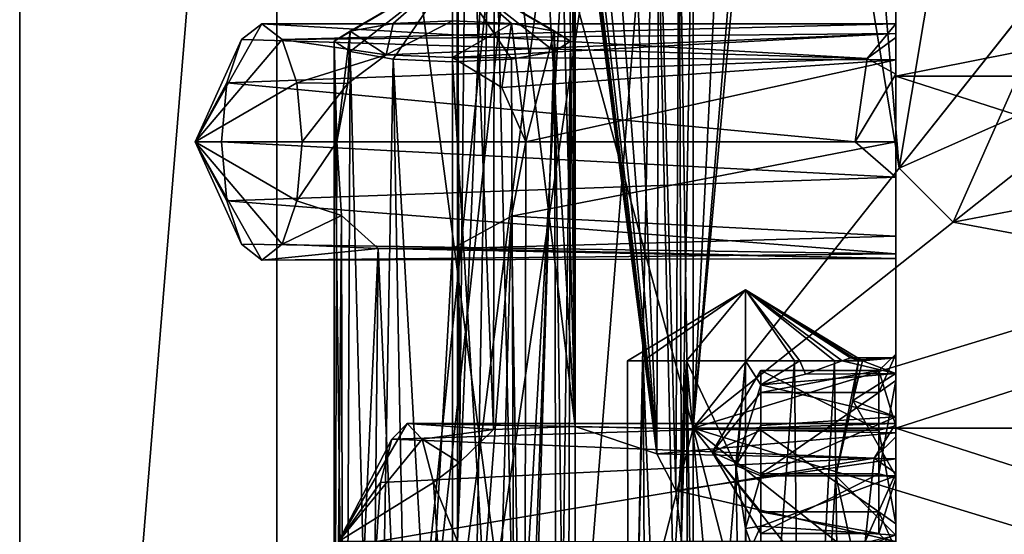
# Model space of a CAD drawing. Header units: millimetres. Extents: x -25 to 71, y -3 to 471.
# Tile 27 of 199: x -20 to 9, y 47 to 62. Entities that reach past the tile are written whole.
import ezdxf

# ---------------------------------------------------------------- set-up
doc = ezdxf.new("R2010")
doc.units = ezdxf.units.MM
doc.header["$LTSCALE"] = 65.185185
for name, color, linetype in [('1', 7, 'CONTINUOUS'), ('100', 7, 'CONTINUOUS'), ('101', 7, 'CONTINUOUS'), ('102', 7, 'CONTINUOUS'), ('103', 7, 'CONTINUOUS'), ('39', 7, 'CONTINUOUS'), ('40', 7, 'CONTINUOUS'), ('41', 7, 'CONTINUOUS'), ('42', 7, 'CONTINUOUS'), ('43', 7, 'CONTINUOUS'), ('44', 7, 'CONTINUOUS'), ('45', 7, 'CONTINUOUS'), ('46', 7, 'CONTINUOUS'), ('47', 7, 'CONTINUOUS'), ('48', 7, 'CONTINUOUS'), ('5', 7, 'CONTINUOUS'), ('55', 7, 'CONTINUOUS'), ('56', 7, 'CONTINUOUS'), ('57', 7, 'CONTINUOUS'), ('70', 7, 'CONTINUOUS'), ('71', 7, 'CONTINUOUS'), ('72', 7, 'CONTINUOUS'), ('73', 7, 'CONTINUOUS'), ('74', 7, 'CONTINUOUS'), ('75', 7, 'CONTINUOUS'), ('76', 7, 'CONTINUOUS'), ('77', 7, 'CONTINUOUS'), ('773', 7, 'CONTINUOUS'), ('79', 7, 'CONTINUOUS'), ('8', 7, 'CONTINUOUS'), ('80', 7, 'CONTINUOUS'), ('81', 7, 'CONTINUOUS'), ('83', 7, 'CONTINUOUS'), ('85', 7, 'CONTINUOUS'), ('98', 7, 'CONTINUOUS'), ('99', 7, 'CONTINUOUS')]:
    doc.layers.add(name, color=color, linetype=linetype)

msp = doc.modelspace()

# ---------------------------------------------------------------- linework, layer by layer
at = {"layer": '1', "color": 7, "linetype": 'CONTINUOUS', "true_color": 0x0833a0}
for points in [[(38.5, 66.881, 5.485), (38.5, 60.433, 14.36), (6, 66.881, 5.485), (38.5, 66.881, 5.485)], [(6, 66.881, 5.485), (38.5, 60.433, 14.36), (6, 60.433, 14.36), (6, 66.881, 5.485)], [(38.5, 60.433, -14.36), (38.5, 66.881, -5.485), (6, 60.433, -14.36), (38.5, 60.433, -14.36)], [(6, 60.433, -14.36), (38.5, 66.881, -5.485), (6, 66.881, -5.485), (6, 60.433, -14.36)], [(38.5, 50, 17.75), (6, 50, 17.75), (6, 60.433, 14.36), (38.5, 50, 17.75)], [(38.5, 60.433, 14.36), (38.5, 50, 17.75), (6, 60.433, 14.36), (38.5, 60.433, 14.36)], [(38.5, 50, -17.75), (38.5, 60.433, -14.36), (6, 50, -17.75), (38.5, 50, -17.75)], [(6, 50, -17.75), (38.5, 60.433, -14.36), (6, 60.433, -14.36), (6, 50, -17.75)]]:
    msp.add_3dface(points, dxfattribs=at)
at = {"layer": '100', "linetype": 'CONTINUOUS'}
for points in [[(40.5, 50, 21), (40.5, 62.344, 16.989), (0, 50, 21), (40.5, 50, 21)], [(0, 50, 21), (40.5, 62.344, 16.989), (7.7, 56.102, 20.094), (0, 50, 21)], [(7.7, 56.102, 20.094), (40.5, 62.344, 16.989), (14.343, 61.366, 17.658), (7.7, 56.102, 20.094)], [(14.343, 61.366, -17.658), (40.5, 50, -21), (7.703, 56.104, -20.093), (14.343, 61.366, -17.658)], [(40.5, 50, -21), (0, 50, -21), (7.703, 56.104, -20.093), (40.5, 50, -21)]]:
    msp.add_3dface(points, dxfattribs=at)
at = {"layer": '101', "linetype": 'CONTINUOUS'}
for points in [[(40.5, 50, -21), (40.5, 37.656, -16.989), (0, 50, -21), (40.5, 50, -21)], [(0, 50, -21), (40.5, 37.656, -16.989), (7.7, 43.898, -20.094), (0, 50, -21)], [(40.5, 50, 21), (0, 50, 21), (7.7, 43.898, 20.094), (40.5, 50, 21)], [(14.343, 38.634, 17.658), (40.5, 50, 21), (7.7, 43.898, 20.094), (14.343, 38.634, 17.658)]]:
    msp.add_3dface(points, dxfattribs=at)
at = {"layer": '102', "linetype": 'CONTINUOUS'}
for points in [[(6.103, 57.702, 20.094), (14.343, 61.366, 17.658), (11.362, 64.338, 17.661), (6.103, 57.702, 20.094)], [(11.363, 64.34, -17.66), (7.703, 56.104, -20.093), (6.105, 57.704, -20.093), (11.363, 64.34, -17.66)], [(14.343, 61.366, -17.658), (7.703, 56.104, -20.093), (11.363, 64.34, -17.66), (14.343, 61.366, -17.658)], [(7.7, 56.102, 20.094), (14.343, 61.366, 17.658), (6.103, 57.702, 20.094), (7.7, 56.102, 20.094)], [(7.703, 56.104, -20.093), (0, 50, -21), (6.105, 57.704, -20.093), (7.703, 56.104, -20.093)], [(0, 50, 21), (7.7, 56.102, 20.094), (6.103, 57.702, 20.094), (0, 50, 21)]]:
    msp.add_3dface(points, dxfattribs=at)
at = {"layer": '103', "linetype": 'CONTINUOUS'}
for points in [[(6.103, 42.299, -20.094), (0, 50, -21), (7.7, 43.898, -20.094), (6.103, 42.299, -20.094)], [(0, 50, 21), (6.103, 42.299, 20.094), (7.7, 43.898, 20.094), (0, 50, 21)]]:
    msp.add_3dface(points, dxfattribs=at)
at = {"layer": '39', "linetype": 'CONTINUOUS'}
for points in [[(-1.484, 52, 7.977), (1.547, 54.103, 9.727), (-1.953, 52, 9.727), (-1.484, 52, 7.977)], [(-1.953, 52, 9.727), (1.547, 54.103, 9.727), (-1.484, 52, 11.477), (-1.953, 52, 9.727)], [(-0.203, 52, 6.696), (1.547, 54.103, 9.727), (-1.484, 52, 7.977), (-0.203, 52, 6.696)], [(-1.484, 52, 11.477), (1.547, 54.103, 9.727), (-0.203, 52, 12.758), (-1.484, 52, 11.477)], [(1.547, 52, 6.227), (1.547, 54.103, 9.727), (-0.203, 52, 6.696), (1.547, 52, 6.227)], [(-0.203, 52, 12.758), (1.547, 54.103, 9.727), (1.547, 52, 13.227), (-0.203, 52, 12.758)]]:
    msp.add_3dface(points, dxfattribs=at)
at = {"layer": '40', "linetype": 'CONTINUOUS'}
for points in [[(-1.921, 32.116, 9.254), (-1.484, 52, 7.977), (-1.953, 52, 9.727), (-1.921, 32.116, 9.254)], [(-1.921, 32.116, 9.254), (-1.953, 52, 9.727), (-1.484, 52, 11.477), (-1.921, 32.116, 9.254)], [(-1.388, 32, 11.633), (-1.921, 32.116, 9.254), (-1.484, 52, 11.477), (-1.388, 32, 11.633)], [(-1.921, 32.116, 9.254), (-0.76, 32.436, 7.094), (-1.484, 52, 7.977), (-1.921, 32.116, 9.254)], [(-1.388, 32, 11.633), (-1.484, 52, 11.477), (-0.203, 52, 12.758), (-1.388, 32, 11.633)], [(-0.76, 32.436, 7.094), (-0.203, 52, 6.696), (-1.484, 52, 7.977), (-0.76, 32.436, 7.094)], [(-0.126, 32.057, 12.801), (-1.388, 32, 11.633), (-0.203, 52, 12.758), (-0.126, 32.057, 12.801)], [(-0.76, 32.436, 7.094), (1.547, 32.858, 6.227), (-0.203, 52, 6.696), (-0.76, 32.436, 7.094)], [(-0.203, 52, 6.696), (1.547, 32.858, 6.227), (1.26, 48.893, 6.238), (-0.203, 52, 6.696)], [(-0.126, 32.057, 12.801), (-0.203, 52, 12.758), (1.547, 52, 13.227), (-0.126, 32.057, 12.801)], [(1.547, 52, 6.227), (-0.203, 52, 6.696), (1.26, 48.893, 6.238), (1.547, 52, 6.227)], [(1.547, 32.222, 13.227), (-0.126, 32.057, 12.801), (1.547, 52, 13.227), (1.547, 32.222, 13.227)], [(2, 51.284, 6.256), (1.547, 52, 6.227), (1.26, 48.893, 6.238), (2, 51.284, 6.256)], [(3.161, 52, 6.621), (1.547, 52, 6.227), (2, 51.284, 6.256), (3.161, 52, 6.621)], [(3.329, 51.605, 6.714), (3.161, 52, 6.621), (2, 51.284, 6.256), (3.329, 51.605, 6.714)], [(4.411, 52, 7.715), (3.161, 52, 6.621), (3.329, 51.605, 6.714), (4.411, 52, 7.715)], [(1.26, 48.893, 6.238), (1.547, 32.858, 6.227), (1.547, 47.024, 6.227), (1.26, 48.893, 6.238)]]:
    msp.add_3dface(points, dxfattribs=at)
at = {"layer": '41', "linetype": 'CONTINUOUS'}
for points in [[(1.547, 54.103, 9.727), (1.547, 52, 6.227), (3.161, 52, 6.621), (1.547, 54.103, 9.727)], [(1.547, 52, 13.227), (1.547, 54.103, 9.727), (2.995, 52, 12.913), (1.547, 52, 13.227)], [(1.547, 54.103, 9.727), (3.161, 52, 6.621), (4.411, 52, 7.715), (1.547, 54.103, 9.727)], [(1.547, 54.103, 9.727), (4.411, 52, 7.715), (4.657, 52.086, 8.462), (1.547, 54.103, 9.727)], [(2.995, 52, 12.913), (1.547, 54.103, 9.727), (4.183, 52, 12.029), (2.995, 52, 12.913)], [(4.183, 52, 12.029), (1.547, 54.103, 9.727), (4.899, 52, 10.732), (4.183, 52, 12.029)], [(4.899, 52, 10.732), (1.547, 54.103, 9.727), (5.015, 52, 9.255), (4.899, 52, 10.732)], [(5.015, 52, 9.255), (1.547, 54.103, 9.727), (4.657, 52.086, 8.462), (5.015, 52, 9.255)]]:
    msp.add_3dface(points, dxfattribs=at)
at = {"layer": '42', "linetype": 'CONTINUOUS'}
for points in [[(3.183, 32.466, 12.821), (1.547, 32.222, 13.227), (2.995, 52, 12.913), (3.183, 32.466, 12.821)], [(1.547, 32.222, 13.227), (1.547, 52, 13.227), (2.995, 52, 12.913), (1.547, 32.222, 13.227)], [(3.183, 32.466, 12.821), (2.995, 52, 12.913), (4.183, 52, 12.029), (3.183, 32.466, 12.821)], [(3.183, 32.466, 12.821), (4.183, 52, 12.029), (4.221, 48.586, 11.985), (3.183, 32.466, 12.821)], [(4.183, 52, 12.029), (4.899, 52, 10.732), (4.221, 48.586, 11.985), (4.183, 52, 12.029)], [(4.221, 48.586, 11.985), (4.899, 52, 10.732), (4.732, 50.821, 11.179), (4.221, 48.586, 11.985)], [(4.899, 52, 10.732), (5.015, 52, 9.255), (4.732, 50.821, 11.179), (4.899, 52, 10.732)], [(4.444, 32.754, 11.691), (3.183, 32.466, 12.821), (4.221, 48.586, 11.985), (4.444, 32.754, 11.691)], [(4.72, 46.381, 11.203), (4.444, 32.754, 11.691), (4.221, 48.586, 11.985), (4.72, 46.381, 11.203)], [(1.547, 32.858, 6.227), (1.97, 32.926, 6.252), (1.547, 47.024, 6.227), (1.547, 32.858, 6.227)], [(1.547, 47.024, 6.227), (1.97, 32.926, 6.252), (1.737, 46.513, 6.232), (1.547, 47.024, 6.227)]]:
    msp.add_3dface(points, dxfattribs=at)
at = {"layer": '43', "linetype": 'CONTINUOUS'}
for points in [[(2, 49.94, -11.02), (0.557, 49.293, -13.435), (2, 51.708, -12.788), (2, 49.94, -11.02)], [(2, 51.708, -12.788), (0.557, 49.293, -13.435), (2, 51.061, -15.203), (2, 51.708, -12.788)], [(2, 47.525, -11.667), (0.557, 49.293, -13.435), (2, 49.94, -11.02), (2, 47.525, -11.667)]]:
    msp.add_3dface(points, dxfattribs=at)
at = {"layer": '44', "linetype": 'CONTINUOUS'}
for points in [[(2, 49.94, -11.02), (2, 51.708, -12.788), (5.5, 49.94, -11.02), (2, 49.94, -11.02)], [(2, 51.708, -12.788), (2, 51.061, -15.203), (5.5, 51.708, -12.788), (2, 51.708, -12.788)], [(5.5, 49.94, -11.02), (2, 51.708, -12.788), (5.5, 51.708, -12.788), (5.5, 49.94, -11.02)], [(5.5, 51.708, -12.788), (2, 51.061, -15.203), (5.5, 51.061, -15.203), (5.5, 51.708, -12.788)], [(2, 47.525, -11.667), (2, 49.94, -11.02), (5.5, 47.525, -11.667), (2, 47.525, -11.667)], [(5.5, 47.525, -11.667), (2, 49.94, -11.02), (5.5, 49.94, -11.02), (5.5, 47.525, -11.667)]]:
    msp.add_3dface(points, dxfattribs=at)
at = {"layer": '45', "linetype": 'CONTINUOUS'}
for points in [[(6, 51.414, -15.556), (6, 52.191, -12.659), (5.5, 51.061, -15.203), (6, 51.414, -15.556)], [(6, 52.191, -12.659), (6, 50.069, -10.537), (5.5, 51.708, -12.788), (6, 52.191, -12.659)], [(6, 52.191, -12.659), (5.5, 51.708, -12.788), (5.5, 51.061, -15.203), (6, 52.191, -12.659)], [(6, 50.069, -10.537), (5.5, 49.94, -11.02), (5.5, 51.708, -12.788), (6, 50.069, -10.537)], [(6, 50.069, -10.537), (6, 47.172, -11.314), (5.5, 49.94, -11.02), (6, 50.069, -10.537)], [(6, 47.172, -11.314), (5.5, 47.525, -11.667), (5.5, 49.94, -11.02), (6, 47.172, -11.314)]]:
    msp.add_3dface(points, dxfattribs=at)
at = {"layer": '46', "linetype": 'CONTINUOUS'}
for points in [[(2, 51.061, -15.203), (0.557, 49.293, -13.435), (2, 48.646, -15.85), (2, 51.061, -15.203)], [(0.557, 49.293, -13.435), (2, 47.525, -11.667), (2, 46.878, -14.082), (0.557, 49.293, -13.435)], [(2, 48.646, -15.85), (0.557, 49.293, -13.435), (2, 46.878, -14.082), (2, 48.646, -15.85)]]:
    msp.add_3dface(points, dxfattribs=at)
at = {"layer": '47', "linetype": 'CONTINUOUS'}
for points in [[(5.5, 51.061, -15.203), (2, 51.061, -15.203), (2, 48.646, -15.85), (5.5, 51.061, -15.203)], [(5.5, 51.061, -15.203), (2, 48.646, -15.85), (5.5, 48.646, -15.85), (5.5, 51.061, -15.203)], [(2, 48.646, -15.85), (2, 46.878, -14.082), (5.5, 48.646, -15.85), (2, 48.646, -15.85)], [(5.5, 48.646, -15.85), (2, 46.878, -14.082), (5.5, 46.878, -14.082), (5.5, 48.646, -15.85)], [(2, 47.525, -11.667), (5.5, 47.525, -11.667), (5.5, 46.878, -14.082), (2, 47.525, -11.667)], [(2, 46.878, -14.082), (2, 47.525, -11.667), (5.5, 46.878, -14.082), (2, 46.878, -14.082)]]:
    msp.add_3dface(points, dxfattribs=at)
at = {"layer": '48', "linetype": 'CONTINUOUS'}
for points in [[(6, 48.516, -16.333), (6, 51.414, -15.556), (5.5, 48.646, -15.85), (6, 48.516, -16.333)], [(6, 51.414, -15.556), (5.5, 51.061, -15.203), (5.5, 48.646, -15.85), (6, 51.414, -15.556)], [(6, 48.516, -16.333), (5.5, 48.646, -15.85), (5.5, 46.878, -14.082), (6, 48.516, -16.333)], [(6, 46.395, -14.211), (6, 48.516, -16.333), (5.5, 46.878, -14.082), (6, 46.395, -14.211)], [(6, 47.172, -11.314), (6, 46.395, -14.211), (5.5, 47.525, -11.667), (6, 47.172, -11.314)], [(5.5, 47.525, -11.667), (6, 46.395, -14.211), (5.5, 46.878, -14.082), (5.5, 47.525, -11.667)]]:
    msp.add_3dface(points, dxfattribs=at)
at = {"layer": '5', "color": 7, "linetype": 'CONTINUOUS', "true_color": 0x0833a0}
for points in [[(6, 50, 17.75), (38.5, 50, 17.75), (38.5, 39.567, 14.36), (6, 50, 17.75)], [(6, 39.567, 14.36), (6, 50, 17.75), (38.5, 39.567, 14.36), (6, 39.567, 14.36)], [(38.5, 50, -17.75), (6, 50, -17.75), (6, 39.567, -14.36), (38.5, 50, -17.75)], [(38.5, 50, -17.75), (6, 39.567, -14.36), (38.5, 39.567, -14.36), (38.5, 50, -17.75)]]:
    msp.add_3dface(points, dxfattribs=at)
at = {"layer": '55', "linetype": 'CONTINUOUS'}
for points in [[(2, 51.284, 6.256), (1.26, 48.893, 6.238), (2, 50.077, 5.319), (2, 51.284, 6.256)], [(2, 50.077, 5.319), (1.26, 48.893, 6.238), (2, 48.586, 4.985), (2, 50.077, 5.319)], [(1.26, 48.893, 6.238), (1.547, 47.024, 6.227), (2, 48.586, 4.985), (1.26, 48.893, 6.238)], [(2, 48.586, 4.985), (1.547, 47.024, 6.227), (2, 47.095, 5.319), (2, 48.586, 4.985)], [(1.547, 47.024, 6.227), (1.737, 46.513, 6.232), (2, 47.095, 5.319), (1.547, 47.024, 6.227)], [(1.737, 46.513, 6.232), (2, 45.888, 6.256), (2, 47.095, 5.319), (1.737, 46.513, 6.232)]]:
    msp.add_3dface(points, dxfattribs=at)
at = {"layer": '56', "linetype": 'CONTINUOUS'}
for points in [[(6, 46.836, 5.454), (6, 48.586, 4.985), (2, 47.095, 5.319), (6, 46.836, 5.454)], [(6, 48.586, 4.985), (2, 48.586, 4.985), (2, 47.095, 5.319), (6, 48.586, 4.985)], [(6, 48.586, 11.985), (6, 46.836, 11.516), (4.221, 48.586, 11.985), (6, 48.586, 11.985)], [(6, 46.836, 11.516), (4.72, 46.381, 11.203), (4.221, 48.586, 11.985), (6, 46.836, 11.516)], [(2, 45.888, 6.256), (6, 46.836, 5.454), (2, 47.095, 5.319), (2, 45.888, 6.256)]]:
    msp.add_3dface(points, dxfattribs=at)
at = {"layer": '57', "linetype": 'CONTINUOUS'}
for points in [[(6, 51.617, 6.735), (4.411, 52, 7.715), (3.329, 51.605, 6.714), (6, 51.617, 6.735)], [(6, 51.617, 6.735), (6, 52.086, 8.485), (4.411, 52, 7.715), (6, 51.617, 6.735)], [(4.411, 52, 7.715), (6, 52.086, 8.485), (4.657, 52.086, 8.462), (4.411, 52, 7.715)], [(6, 52.086, 8.485), (5.015, 52, 9.255), (4.657, 52.086, 8.462), (6, 52.086, 8.485)], [(5.015, 52, 9.255), (6, 51.617, 10.235), (4.732, 50.821, 11.179), (5.015, 52, 9.255)], [(6, 52.086, 8.485), (6, 51.617, 10.235), (5.015, 52, 9.255), (6, 52.086, 8.485)], [(6, 50.336, 5.454), (6, 51.617, 6.735), (2, 51.284, 6.256), (6, 50.336, 5.454)], [(6, 51.617, 6.735), (3.329, 51.605, 6.714), (2, 51.284, 6.256), (6, 51.617, 6.735)], [(6, 51.617, 10.235), (6, 50.336, 11.516), (4.732, 50.821, 11.179), (6, 51.617, 10.235)], [(6, 50.336, 5.454), (2, 51.284, 6.256), (2, 50.077, 5.319), (6, 50.336, 5.454)], [(6, 48.586, 11.985), (4.221, 48.586, 11.985), (4.732, 50.821, 11.179), (6, 48.586, 11.985)], [(6, 50.336, 11.516), (6, 48.586, 11.985), (4.732, 50.821, 11.179), (6, 50.336, 11.516)], [(6, 48.586, 4.985), (6, 50.336, 5.454), (2, 48.586, 4.985), (6, 48.586, 4.985)], [(6, 50.336, 5.454), (2, 50.077, 5.319), (2, 48.586, 4.985), (6, 50.336, 5.454)]]:
    msp.add_3dface(points, dxfattribs=at)
at = {"layer": '70', "linetype": 'CONTINUOUS'}
for points in [[(-11.597, 58.485, -11.544), (-14.77, 58.485, -8.974), (-11.757, 56.735, -11.103), (-11.597, 58.485, -11.544)], [(-11.757, 56.735, -11.103), (-14.77, 58.485, -8.974), (-12.195, 55.454, -9.899), (-11.757, 56.735, -11.103)], [(-12.195, 55.454, -9.899), (-14.77, 58.485, -8.974), (-12.794, 54.985, -8.255), (-12.195, 55.454, -9.899)], [(-12.794, 54.985, -8.255), (-14.77, 58.485, -8.974), (-13.392, 55.454, -6.61), (-12.794, 54.985, -8.255)], [(-13.392, 55.454, -6.61), (-14.77, 58.485, -8.974), (-13.831, 56.735, -5.406), (-13.392, 55.454, -6.61)], [(-13.831, 56.735, -5.406), (-14.77, 58.485, -8.974), (-13.991, 58.485, -4.966), (-13.831, 56.735, -5.406)]]:
    msp.add_3dface(points, dxfattribs=at)
at = {"layer": '71', "linetype": 'CONTINUOUS'}
for points in [[(6, 61.985, -1.414), (6, 61.579, 0.327), (5.154, 60.96, 0.911), (6, 61.985, -1.414)], [(6, 61.579, 0.327), (6, 60.492, 1.637), (5.154, 60.96, 0.911), (6, 61.579, 0.327)], [(5.154, 60.96, 0.911), (6, 60.492, 1.637), (4.803, 58.485, 1.875), (5.154, 60.96, 0.911)], [(6, 60.492, 1.637), (6, 57.44, 2.14), (4.803, 58.485, 1.875), (6, 60.492, 1.637)], [(6, 57.44, 2.14), (-13.831, 56.735, -5.406), (-13.991, 58.485, -4.966), (6, 57.44, 2.14)], [(6, 57.44, 2.14), (-13.991, 58.485, -4.966), (4.803, 58.485, 1.875), (6, 57.44, 2.14)], [(-11.597, 58.485, -11.544), (-11.757, 56.735, -11.103), (-10.567, 58.485, -11.169), (-11.597, 58.485, -11.544)], [(-10.567, 58.485, -11.169), (-11.757, 56.735, -11.103), (-10.432, 56.304, -10.307), (-10.567, 58.485, -11.169)], [(6, 55.691, -3.657), (6, 58.485, -5.139), (-5.388, 56.282, -8.453), (6, 55.691, -3.657)], [(-5.388, 56.282, -8.453), (6, 58.485, -5.139), (-4.969, 58.485, -9.131), (-5.388, 56.282, -8.453)], [(6, 57.44, 2.14), (6, 55.169, -0.224), (-13.831, 56.735, -5.406), (6, 57.44, 2.14)], [(6, 55.169, -0.224), (-13.392, 55.454, -6.61), (-13.831, 56.735, -5.406), (6, 55.169, -0.224)], [(-11.757, 56.735, -11.103), (-12.195, 55.454, -9.899), (-10.432, 56.304, -10.307), (-11.757, 56.735, -11.103)], [(-10.432, 56.304, -10.307), (-12.195, 55.454, -9.899), (-9.345, 55.322, -8.593), (-10.432, 56.304, -10.307)], [(-7.145, 55.327, -7.804), (6, 55.691, -3.657), (-5.388, 56.282, -8.453), (-7.145, 55.327, -7.804)], [(6, 55.032, -2.018), (6, 55.691, -3.657), (-7.145, 55.327, -7.804), (6, 55.032, -2.018)], [(6, 55.169, -0.224), (-12.794, 54.985, -8.255), (-13.392, 55.454, -6.61), (6, 55.169, -0.224)], [(-12.195, 55.454, -9.899), (-12.794, 54.985, -8.255), (-9.345, 55.322, -8.593), (-12.195, 55.454, -9.899)], [(-12.794, 54.985, -8.255), (6, 55.032, -2.018), (-9.345, 55.322, -8.593), (-12.794, 54.985, -8.255)], [(6, 55.032, -2.018), (-7.145, 55.327, -7.804), (-9.345, 55.322, -8.593), (6, 55.032, -2.018)], [(6, 55.169, -0.224), (6, 55.032, -2.018), (-12.794, 54.985, -8.255), (6, 55.169, -0.224)]]:
    msp.add_3dface(points, dxfattribs=at)
at = {"layer": '72', "linetype": 'CONTINUOUS'}
for points in [[(-13.392, 61.516, -6.61), (-14.77, 58.485, -8.974), (-12.794, 61.985, -8.255), (-13.392, 61.516, -6.61)], [(-12.794, 61.985, -8.255), (-14.77, 58.485, -8.974), (-12.195, 61.516, -9.899), (-12.794, 61.985, -8.255)], [(-13.831, 60.235, -5.406), (-14.77, 58.485, -8.974), (-13.392, 61.516, -6.61), (-13.831, 60.235, -5.406)], [(-12.195, 61.516, -9.899), (-14.77, 58.485, -8.974), (-11.757, 60.235, -11.103), (-12.195, 61.516, -9.899)], [(-14.77, 58.485, -8.974), (-11.597, 58.485, -11.544), (-11.757, 60.235, -11.103), (-14.77, 58.485, -8.974)], [(-13.991, 58.485, -4.966), (-14.77, 58.485, -8.974), (-13.831, 60.235, -5.406), (-13.991, 58.485, -4.966)]]:
    msp.add_3dface(points, dxfattribs=at)
at = {"layer": '73', "linetype": 'CONTINUOUS'}
for points in [[(5.154, 60.96, 0.911), (-13.392, 61.516, -6.61), (-12.794, 61.985, -8.255), (5.154, 60.96, 0.911)], [(6, 61.985, -1.414), (5.154, 60.96, 0.911), (-12.794, 61.985, -8.255), (6, 61.985, -1.414)], [(6, 61.985, -1.414), (-12.794, 61.985, -8.255), (-12.195, 61.516, -9.899), (6, 61.985, -1.414)], [(6, 61.701, -2.886), (6, 61.985, -1.414), (-12.195, 61.516, -9.899), (6, 61.701, -2.886)], [(6, 61.701, -2.886), (-12.195, 61.516, -9.899), (-9.104, 61.068, -9.425), (6, 61.701, -2.886)], [(-7.145, 60.988, -8.802), (6, 61.701, -2.886), (-9.104, 61.068, -9.425), (-7.145, 60.988, -8.802)], [(6, 60.913, -4.097), (6, 61.701, -2.886), (-7.145, 60.988, -8.802), (6, 60.913, -4.097)], [(5.154, 60.96, 0.911), (-13.831, 60.235, -5.406), (-13.392, 61.516, -6.61), (5.154, 60.96, 0.911)], [(-12.195, 61.516, -9.899), (-11.757, 60.235, -11.103), (-9.104, 61.068, -9.425), (-12.195, 61.516, -9.899)], [(-9.104, 61.068, -9.425), (-11.757, 60.235, -11.103), (-10.242, 60.215, -10.564), (-9.104, 61.068, -9.425)], [(5.154, 60.96, 0.911), (4.803, 58.485, 1.875), (-13.831, 60.235, -5.406), (5.154, 60.96, 0.911)], [(-5.678, 60.094, -8.972), (6, 60.913, -4.097), (-7.145, 60.988, -8.802), (-5.678, 60.094, -8.972)], [(-4.969, 58.485, -9.131), (6, 60.913, -4.097), (-5.678, 60.094, -8.972), (-4.969, 58.485, -9.131)], [(6, 58.485, -5.139), (6, 60.913, -4.097), (-4.969, 58.485, -9.131), (6, 58.485, -5.139)], [(4.803, 58.485, 1.875), (-13.991, 58.485, -4.966), (-13.831, 60.235, -5.406), (4.803, 58.485, 1.875)], [(-11.757, 60.235, -11.103), (-11.597, 58.485, -11.544), (-10.242, 60.215, -10.564), (-11.757, 60.235, -11.103)], [(-11.597, 58.485, -11.544), (-10.567, 58.485, -11.169), (-10.242, 60.215, -10.564), (-11.597, 58.485, -11.544)]]:
    msp.add_3dface(points, dxfattribs=at)
at = {"layer": '74', "linetype": 'CONTINUOUS'}
for points in [[(-10.177, 61.162, -14.164), (-7.145, 63.537, -12.806), (-10.645, 61.466, -12.441), (-10.177, 61.162, -14.164)], [(-10.645, 61.466, -12.441), (-7.145, 63.537, -12.806), (-10.177, 61.77, -10.717), (-10.645, 61.466, -12.441)], [(-8.895, 60.94, -15.426), (-7.145, 63.537, -12.806), (-10.177, 61.162, -14.164), (-8.895, 60.94, -15.426)], [(-10.177, 61.77, -10.717), (-7.145, 63.537, -12.806), (-8.895, 61.993, -9.456), (-10.177, 61.77, -10.717)], [(-7.145, 60.858, -15.888), (-7.145, 63.537, -12.806), (-8.895, 60.94, -15.426), (-7.145, 60.858, -15.888)], [(-8.895, 61.993, -9.456), (-7.145, 63.537, -12.806), (-7.145, 62.074, -8.994), (-8.895, 61.993, -9.456)]]:
    msp.add_3dface(points, dxfattribs=at)
at = {"layer": '75', "linetype": 'CONTINUOUS'}
for points in [[(-9.104, 61.068, -9.425), (-10.177, 61.77, -10.717), (-8.895, 61.993, -9.456), (-9.104, 61.068, -9.425)], [(-7.145, 60.988, -8.802), (-9.104, 61.068, -9.425), (-7.145, 62.074, -8.994), (-7.145, 60.988, -8.802)], [(-9.104, 61.068, -9.425), (-8.895, 61.993, -9.456), (-7.145, 62.074, -8.994), (-9.104, 61.068, -9.425)], [(-10.567, 58.485, -11.169), (-10.645, 61.466, -12.441), (-10.177, 61.77, -10.717), (-10.567, 58.485, -11.169)], [(-10.242, 60.215, -10.564), (-10.567, 58.485, -11.169), (-10.177, 61.77, -10.717), (-10.242, 60.215, -10.564)], [(-9.104, 61.068, -9.425), (-10.242, 60.215, -10.564), (-10.177, 61.77, -10.717), (-9.104, 61.068, -9.425)], [(-10.644, 32.559, -7.442), (-10.306, 32.244, -8.816), (-10.645, 61.466, -12.441), (-10.644, 32.559, -7.442)], [(-10.567, 58.485, -11.169), (-10.644, 32.559, -7.442), (-10.645, 61.466, -12.441), (-10.567, 58.485, -11.169)], [(-10.306, 32.244, -8.816), (-10.177, 61.162, -14.164), (-10.645, 61.466, -12.441), (-10.306, 32.244, -8.816)], [(-10.306, 32.244, -8.816), (-9.426, 32, -9.941), (-10.177, 61.162, -14.164), (-10.306, 32.244, -8.816)], [(-9.426, 32, -9.941), (-8.895, 60.94, -15.426), (-10.177, 61.162, -14.164), (-9.426, 32, -9.941)], [(-9.426, 32, -9.941), (-8.322, 30.469, -10.322), (-8.895, 60.94, -15.426), (-9.426, 32, -9.941)], [(-8.322, 30.469, -10.322), (-7.145, 29.77, -10.406), (-8.895, 60.94, -15.426), (-8.322, 30.469, -10.322)], [(-7.145, 29.77, -10.406), (-7.145, 60.858, -15.888), (-8.895, 60.94, -15.426), (-7.145, 29.77, -10.406)], [(-10.644, 32.559, -7.442), (-10.567, 58.485, -11.169), (-10.432, 56.304, -10.307), (-10.644, 32.559, -7.442)], [(-10.384, 32.92, -6.059), (-10.644, 32.559, -7.442), (-10.432, 56.304, -10.307), (-10.384, 32.92, -6.059)], [(-10.384, 32.92, -6.059), (-10.432, 56.304, -10.307), (-9.345, 55.322, -8.593), (-10.384, 32.92, -6.059)], [(-9.568, 33.277, -4.905), (-10.384, 32.92, -6.059), (-9.345, 55.322, -8.593), (-9.568, 33.277, -4.905)], [(-8.383, 33.515, -4.188), (-9.568, 33.277, -4.905), (-9.345, 55.322, -8.593), (-8.383, 33.515, -4.188)], [(-7.145, 55.327, -7.804), (-8.383, 33.515, -4.188), (-9.345, 55.322, -8.593), (-7.145, 55.327, -7.804)], [(-7.145, 33.518, -3.959), (-8.383, 33.515, -4.188), (-7.145, 55.327, -7.804), (-7.145, 33.518, -3.959)]]:
    msp.add_3dface(points, dxfattribs=at)
at = {"layer": '76', "linetype": 'CONTINUOUS'}
for points in [[(-7.145, 63.537, -12.806), (-7.145, 60.858, -15.888), (-5.395, 60.94, -15.426), (-7.145, 63.537, -12.806)], [(-7.145, 62.074, -8.994), (-7.145, 63.537, -12.806), (-5.395, 61.993, -9.456), (-7.145, 62.074, -8.994)], [(-5.395, 61.993, -9.456), (-7.145, 63.537, -12.806), (-4.114, 61.77, -10.717), (-5.395, 61.993, -9.456)], [(-4.114, 61.77, -10.717), (-7.145, 63.537, -12.806), (-3.645, 61.466, -12.441), (-4.114, 61.77, -10.717)], [(-3.645, 61.466, -12.441), (-7.145, 63.537, -12.806), (-4.114, 61.162, -14.164), (-3.645, 61.466, -12.441)], [(-4.114, 61.162, -14.164), (-7.145, 63.537, -12.806), (-5.395, 60.94, -15.426), (-4.114, 61.162, -14.164)]]:
    msp.add_3dface(points, dxfattribs=at)
at = {"layer": '77', "linetype": 'CONTINUOUS'}
for points in [[(-7.145, 60.988, -8.802), (-7.145, 62.074, -8.994), (-5.395, 61.993, -9.456), (-7.145, 60.988, -8.802)], [(-5.678, 60.094, -8.972), (-7.145, 60.988, -8.802), (-5.395, 61.993, -9.456), (-5.678, 60.094, -8.972)], [(-4.969, 58.485, -9.131), (-5.678, 60.094, -8.972), (-5.395, 61.993, -9.456), (-4.969, 58.485, -9.131)], [(-4.969, 58.485, -9.131), (-5.395, 61.993, -9.456), (-4.114, 61.77, -10.717), (-4.969, 58.485, -9.131)], [(-3.726, 32.452, -6.564), (-5.01, 33.06, -4.616), (-4.114, 61.77, -10.717), (-3.726, 32.452, -6.564)], [(-5.01, 33.06, -4.616), (-4.969, 58.485, -9.131), (-4.114, 61.77, -10.717), (-5.01, 33.06, -4.616)], [(-3.726, 32.452, -6.564), (-4.114, 61.77, -10.717), (-3.645, 61.466, -12.441), (-3.726, 32.452, -6.564)], [(-4.044, 32, -8.892), (-3.645, 61.466, -12.441), (-4.114, 61.162, -14.164), (-4.044, 32, -8.892)], [(-4.044, 32, -8.892), (-3.726, 32.452, -6.564), (-3.645, 61.466, -12.441), (-4.044, 32, -8.892)], [(-5.274, 29.858, -9.871), (-4.114, 61.162, -14.164), (-5.395, 60.94, -15.426), (-5.274, 29.858, -9.871)], [(-5.274, 29.858, -9.871), (-4.044, 32, -8.892), (-4.114, 61.162, -14.164), (-5.274, 29.858, -9.871)], [(-7.145, 60.858, -15.888), (-5.274, 29.858, -9.871), (-5.395, 60.94, -15.426), (-7.145, 60.858, -15.888)], [(-7.145, 29.77, -10.406), (-5.274, 29.858, -9.871), (-7.145, 60.858, -15.888), (-7.145, 29.77, -10.406)], [(-5.01, 33.06, -4.616), (-5.388, 56.282, -8.453), (-4.969, 58.485, -9.131), (-5.01, 33.06, -4.616)], [(-6.042, 33.34, -4.109), (-7.145, 33.518, -3.959), (-5.388, 56.282, -8.453), (-6.042, 33.34, -4.109)], [(-7.145, 33.518, -3.959), (-7.145, 55.327, -7.804), (-5.388, 56.282, -8.453), (-7.145, 33.518, -3.959)], [(-5.01, 33.06, -4.616), (-6.042, 33.34, -4.109), (-5.388, 56.282, -8.453), (-5.01, 33.06, -4.616)]]:
    msp.add_3dface(points, dxfattribs=at)
at = {"layer": '773', "linetype": 'CONTINUOUS'}
for points in [[(0, 95, 21), (0, 50, 21), (6.103, 57.702, 20.094), (0, 95, 21)], [(0, 95, 21), (6.103, 57.702, 20.094), (11.362, 64.338, 17.661), (0, 95, 21)], [(3.5, 88.5, -20.706), (12.344, 95, -16.989), (6.105, 57.704, -20.093), (3.5, 88.5, -20.706)], [(12.344, 95, -16.989), (11.363, 64.34, -17.66), (6.105, 57.704, -20.093), (12.344, 95, -16.989)], [(3.033, 86.754, -20.78), (3.5, 88.5, -20.706), (0, 50, -21), (3.033, 86.754, -20.78)], [(0, 50, -21), (3.5, 88.5, -20.706), (6.105, 57.704, -20.093), (0, 50, -21)], [(1.746, 85.467, -20.927), (3.033, 86.754, -20.78), (0, 50, -21), (1.746, 85.467, -20.927)], [(0, 85, -21), (1.746, 85.467, -20.927), (0, 50, -21), (0, 85, -21)]]:
    msp.add_3dface(points, dxfattribs=at)
at = {"layer": '79', "linetype": 'CONTINUOUS'}
for points in [[(6, 49.746, -5.031), (6, 50.141, -3.359), (5.359, 49.116, -5.749), (6, 49.746, -5.031)], [(6, 48.67, -6.311), (6, 49.746, -5.031), (5.359, 49.116, -5.749), (6, 48.67, -6.311)], [(5.094, 46.641, -6.739), (6, 48.67, -6.311), (5.359, 49.116, -5.749), (5.094, 46.641, -6.739)], [(6, 45.58, -6.812), (6, 48.67, -6.311), (5.094, 46.641, -6.739), (6, 45.58, -6.812)]]:
    msp.add_3dface(points, dxfattribs=at)
at = {"layer": '8', "color": 7, "linetype": 'CONTINUOUS', "true_color": 0x0833a0}
for points in [[(6, 60.433, -14.36), (6, 66.881, -5.485), (6, 60.913, -4.097), (6, 60.433, -14.36)], [(6, 66.881, -5.485), (6, 66.881, 5.485), (6, 60.433, 14.36), (6, 66.881, -5.485)], [(6, 66.881, -5.485), (6, 60.433, 14.36), (6, 61.985, -1.414), (6, 66.881, -5.485)], [(6, 60.913, -4.097), (6, 66.881, -5.485), (6, 61.701, -2.886), (6, 60.913, -4.097)], [(6, 61.701, -2.886), (6, 66.881, -5.485), (6, 61.985, -1.414), (6, 61.701, -2.886)], [(6, 61.985, -1.414), (6, 60.433, 14.36), (6, 61.579, 0.327), (6, 61.985, -1.414)], [(6, 61.579, 0.327), (6, 60.433, 14.36), (6, 60.492, 1.637), (6, 61.579, 0.327)], [(6, 58.485, -5.139), (6, 60.433, -14.36), (6, 60.913, -4.097), (6, 58.485, -5.139)], [(6, 60.492, 1.637), (6, 60.433, 14.36), (6, 57.44, 2.14), (6, 60.492, 1.637)], [(6, 60.433, 14.36), (6, 50, 17.75), (6, 57.44, 2.14), (6, 60.433, 14.36)], [(6, 50, -17.75), (6, 60.433, -14.36), (6, 51.414, -15.556), (6, 50, -17.75)], [(6, 51.414, -15.556), (6, 60.433, -14.36), (6, 52.191, -12.659), (6, 51.414, -15.556)], [(6, 52.191, -12.659), (6, 60.433, -14.36), (6, 55.691, -3.657), (6, 52.191, -12.659)], [(6, 60.433, -14.36), (6, 58.485, -5.139), (6, 55.691, -3.657), (6, 60.433, -14.36)], [(6, 57.44, 2.14), (6, 50, 17.75), (6, 55.169, -0.224), (6, 57.44, 2.14)], [(6, 55.032, -2.018), (6, 52.191, -12.659), (6, 55.691, -3.657), (6, 55.032, -2.018)], [(6, 55.169, -0.224), (6, 50, 17.75), (6, 55.032, -2.018), (6, 55.169, -0.224)], [(6, 50, 17.75), (6, 52.086, 8.485), (6, 55.032, -2.018), (6, 50, 17.75)], [(6, 52.086, 8.485), (6, 52.191, -12.659), (6, 55.032, -2.018), (6, 52.086, 8.485)], [(6, 50.069, -10.537), (6, 52.191, -12.659), (6, 50.141, -3.359), (6, 50.069, -10.537)], [(6, 50.336, 5.454), (6, 52.191, -12.659), (6, 51.617, 6.735), (6, 50.336, 5.454)], [(6, 52.191, -12.659), (6, 50.336, 5.454), (6, 50.141, -3.359), (6, 52.191, -12.659)], [(6, 51.617, 6.735), (6, 52.191, -12.659), (6, 52.086, 8.485), (6, 51.617, 6.735)], [(6, 52.086, 8.485), (6, 50, 17.75), (6, 51.617, 10.235), (6, 52.086, 8.485)], [(6, 51.617, 10.235), (6, 50, 17.75), (6, 50.336, 11.516), (6, 51.617, 10.235)], [(6, 48.516, -16.333), (6, 50, -17.75), (6, 51.414, -15.556), (6, 48.516, -16.333)], [(6, 50, 17.75), (6, 48.586, 11.985), (6, 50.336, 11.516), (6, 50, 17.75)], [(6, 50.336, 5.454), (6, 48.586, 4.985), (6, 50.141, -3.359), (6, 50.336, 5.454)], [(6, 50.069, -10.537), (6, 50.141, -3.359), (6, 49.746, -5.031), (6, 50.069, -10.537)], [(6, 50.141, -3.359), (6, 48.586, 4.985), (6, 49.865, -1.947), (6, 50.141, -3.359)], [(6, 47.172, -11.314), (6, 50.069, -10.537), (6, 48.67, -6.311), (6, 47.172, -11.314)], [(6, 48.67, -6.311), (6, 50.069, -10.537), (6, 49.746, -5.031), (6, 48.67, -6.311)], [(6, 50, 17.75), (6, 39.567, 14.36), (6, 48.586, 11.985), (6, 50, 17.75)], [(6, 39.567, -14.36), (6, 50, -17.75), (6, 48.516, -16.333), (6, 39.567, -14.36)], [(6, 49.865, -1.947), (6, 48.586, 4.985), (6, 49.09, -0.77), (6, 49.865, -1.947)], [(6, 48.586, 4.985), (6, 46.836, 5.454), (6, 49.09, -0.77), (6, 48.586, 4.985)], [(6, 49.09, -0.77), (6, 46.836, 5.454), (6, 46.641, 0.265), (6, 49.09, -0.77)], [(6, 45.58, -6.812), (6, 47.172, -11.314), (6, 48.67, -6.311), (6, 45.58, -6.812)], [(6, 48.586, 11.985), (6, 39.567, 14.36), (6, 46.836, 11.516), (6, 48.586, 11.985)], [(6, 46.395, -14.211), (6, 39.567, -14.36), (6, 48.516, -16.333), (6, 46.395, -14.211)], [(6, 46.395, -14.211), (6, 47.172, -11.314), (6, 45.58, -6.812), (6, 46.395, -14.211)]]:
    msp.add_3dface(points, dxfattribs=at)
at = {"layer": '80', "linetype": 'CONTINUOUS'}
for points in [[(-8.036, 49.672, 2.214), (-10.52, 46.641, 1.068), (-8.489, 50.141, 0.524), (-8.036, 49.672, 2.214)], [(-8.489, 50.141, 0.524), (-10.52, 46.641, 1.068), (-8.942, 49.672, -1.167), (-8.489, 50.141, 0.524)], [(-7.704, 48.391, 3.451), (-10.52, 46.641, 1.068), (-8.036, 49.672, 2.214), (-7.704, 48.391, 3.451)], [(-8.942, 49.672, -1.167), (-10.52, 46.641, 1.068), (-9.273, 48.391, -2.404), (-8.942, 49.672, -1.167)], [(-10.52, 46.641, 1.068), (-9.395, 46.641, -2.857), (-9.273, 48.391, -2.404), (-10.52, 46.641, 1.068)], [(-7.583, 46.641, 3.904), (-10.52, 46.641, 1.068), (-7.704, 48.391, 3.451), (-7.583, 46.641, 3.904)]]:
    msp.add_3dface(points, dxfattribs=at)
at = {"layer": '81', "linetype": 'CONTINUOUS'}
for points in [[(5.359, 49.116, -5.749), (6, 50.141, -3.359), (-8.942, 49.672, -1.167), (5.359, 49.116, -5.749)], [(6, 50.141, -3.359), (-8.489, 50.141, 0.524), (-8.942, 49.672, -1.167), (6, 50.141, -3.359)], [(6, 50.141, -3.359), (6, 49.865, -1.947), (-8.489, 50.141, 0.524), (6, 50.141, -3.359)], [(-8.489, 50.141, 0.524), (6, 49.865, -1.947), (-3.5, 50.052), (-8.489, 50.141, 0.524)], [(-8.036, 49.672, 2.214), (-8.489, 50.141, 0.524), (-5.927, 49.963, 0.979), (-8.036, 49.672, 2.214)], [(-8.489, 50.141, 0.524), (-3.5, 50.052), (-5.927, 49.963, 0.979), (-8.489, 50.141, 0.524)], [(-6.928, 48.986, 2.795), (-8.036, 49.672, 2.214), (-5.927, 49.963, 0.979), (-6.928, 48.986, 2.795)], [(-3.5, 50.052), (6, 49.865, -1.947), (-1.082, 49.237, 0.969), (-3.5, 50.052)], [(5.359, 49.116, -5.749), (-8.942, 49.672, -1.167), (-9.273, 48.391, -2.404), (5.359, 49.116, -5.749)], [(-7.704, 48.391, 3.451), (-8.036, 49.672, 2.214), (-6.928, 48.986, 2.795), (-7.704, 48.391, 3.451)], [(6, 49.865, -1.947), (6, 49.09, -0.77), (-1.082, 49.237, 0.969), (6, 49.865, -1.947)], [(-9.395, 46.641, -2.857), (5.094, 46.641, -6.739), (5.359, 49.116, -5.749), (-9.395, 46.641, -2.857)], [(-9.395, 46.641, -2.857), (5.359, 49.116, -5.749), (-9.273, 48.391, -2.404), (-9.395, 46.641, -2.857)], [(-1.082, 49.237, 0.969), (6, 49.09, -0.77), (-0.523, 48.15, 1.659), (-1.082, 49.237, 0.969)], [(6, 49.09, -0.77), (6, 46.641, 0.265), (-0.523, 48.15, 1.659), (6, 49.09, -0.77)], [(-6.991, 46.641, 3.746), (-7.704, 48.391, 3.451), (-6.928, 48.986, 2.795), (-6.991, 46.641, 3.746)], [(-6.991, 46.641, 3.746), (-7.583, 46.641, 3.904), (-7.704, 48.391, 3.451), (-6.991, 46.641, 3.746)], [(6, 46.641, 0.265), (-0.354, 46.641, 1.967), (-0.523, 48.15, 1.659), (6, 46.641, 0.265)]]:
    msp.add_3dface(points, dxfattribs=at)
at = {"layer": '83', "linetype": 'CONTINUOUS'}
for points in [[(-7, 70.467, 3.5), (-5.975, 70.827, 5.975), (-6.991, 46.641, 3.746), (-7, 70.467, 3.5)], [(-6.991, 46.641, 3.746), (-5.975, 70.827, 5.975), (-6.531, 40, 5.25), (-6.991, 46.641, 3.746)], [(-5.975, 70.827, 5.975), (-5.25, 40, 6.531), (-6.531, 40, 5.25), (-5.975, 70.827, 5.975)], [(-5.975, 70.827, 5.975), (-3.5, 70.467, 7), (-5.25, 40, 6.531), (-5.975, 70.827, 5.975)], [(-6.719, 70.017, 2.125), (-7, 70.467, 3.5), (-6.928, 48.986, 2.795), (-6.719, 70.017, 2.125)], [(-7, 70.467, 3.5), (-6.991, 46.641, 3.746), (-6.928, 48.986, 2.795), (-7, 70.467, 3.5)], [(-3.5, 70.467, 7), (-3.5, 40, 7), (-5.25, 40, 6.531), (-3.5, 70.467, 7)], [(-6.719, 70.017, 2.125), (-6.928, 48.986, 2.795), (-5.927, 49.963, 0.979), (-6.719, 70.017, 2.125)], [(-5.892, 69.393, 0.945), (-6.719, 70.017, 2.125), (-5.927, 49.963, 0.979), (-5.892, 69.393, 0.945)], [(-3.5, 50.052), (-5.892, 69.393, 0.945), (-5.927, 49.963, 0.979), (-3.5, 50.052)], [(-4.626, 68.621, 0.186), (-5.892, 69.393, 0.945), (-3.5, 50.052), (-4.626, 68.621, 0.186)], [(-3.985, 68.249, 0.034), (-4.626, 68.621, 0.186), (-3.5, 50.052), (-3.985, 68.249, 0.034)], [(-3.717, 68.094, 0.007), (-3.985, 68.249, 0.034), (-3.5, 50.052), (-3.717, 68.094, 0.007)], [(-3.602, 68.028, 0.001), (-3.717, 68.094, 0.007), (-3.5, 50.052), (-3.602, 68.028, 0.001)], [(-3.549, 67.997, 0), (-3.602, 68.028, 0.001), (-3.5, 50.052), (-3.549, 67.997, 0)], [(-3.537, 67.99, 0), (-3.549, 67.997, 0), (-3.5, 50.052), (-3.537, 67.99, 0)], [(-3.53, 67.986, 0), (-3.537, 67.99, 0), (-3.5, 50.052), (-3.53, 67.986, 0)], [(-3.529, 67.986, 0), (-3.53, 67.986, 0), (-3.5, 50.052), (-3.529, 67.986, 0)], [(-3.527, 67.985, 0), (-3.529, 67.986, 0), (-3.5, 50.052), (-3.527, 67.985, 0)], [(-3.524, 67.983, 0), (-3.527, 67.985, 0), (-3.5, 50.052), (-3.524, 67.983, 0)], [(-3.5, 67.969), (-3.524, 67.983, 0), (-3.5, 50.052), (-3.5, 67.969)]]:
    msp.add_3dface(points, dxfattribs=at)
at = {"layer": '85', "linetype": 'CONTINUOUS'}
for points in [[(-3.5, 70.467, 7), (-1.145, 69.526, 6.089), (-3.5, 40, 7), (-3.5, 70.467, 7)], [(-3.5, 40, 7), (-1.145, 69.526, 6.089), (-1.75, 40, 6.531), (-3.5, 40, 7)], [(-1.145, 69.526, 6.089), (-0.469, 40, 5.25), (-1.75, 40, 6.531), (-1.145, 69.526, 6.089)], [(-1.145, 69.526, 6.089), (-0.006, 68.09, 3.71), (-0.469, 40, 5.25), (-1.145, 69.526, 6.089)], [(-0.006, 68.09, 3.71), (0, 40, 3.5), (-0.469, 40, 5.25), (-0.006, 68.09, 3.71)], [(-0.006, 68.09, 3.71), (-0.42, 67.037, 1.838), (0, 40, 3.5), (-0.006, 68.09, 3.71)], [(-3.468, 67.95, 0), (-3.5, 67.969), (-1.082, 49.237, 0.969), (-3.468, 67.95, 0)], [(-3.5, 67.969), (-3.5, 50.052), (-1.082, 49.237, 0.969), (-3.5, 67.969)], [(-3.463, 67.948, 0), (-3.468, 67.95, 0), (-1.082, 49.237, 0.969), (-3.463, 67.948, 0)], [(-3.46, 67.946, 0), (-3.463, 67.948, 0), (-1.082, 49.237, 0.969), (-3.46, 67.946, 0)], [(-3.452, 67.941, 0), (-3.46, 67.946, 0), (-1.082, 49.237, 0.969), (-3.452, 67.941, 0)], [(-3.436, 67.932, 0.001), (-3.452, 67.941, 0), (-1.082, 49.237, 0.969), (-3.436, 67.932, 0.001)], [(-3.371, 67.894, 0.002), (-3.436, 67.932, 0.001), (-1.082, 49.237, 0.969), (-3.371, 67.894, 0.002)], [(-3.239, 67.818, 0.01), (-3.371, 67.894, 0.002), (-1.082, 49.237, 0.969), (-3.239, 67.818, 0.01)], [(-2.969, 67.662, 0.041), (-3.239, 67.818, 0.01), (-1.082, 49.237, 0.969), (-2.969, 67.662, 0.041)], [(-2.486, 67.386, 0.15), (-2.969, 67.662, 0.041), (-1.082, 49.237, 0.969), (-2.486, 67.386, 0.15)], [(-1.826, 67.031, 0.426), (-2.486, 67.386, 0.15), (-1.082, 49.237, 0.969), (-1.826, 67.031, 0.426)], [(-1.021, 66.785, 1.03), (-1.826, 67.031, 0.426), (-1.082, 49.237, 0.969), (-1.021, 66.785, 1.03)], [(-0.42, 67.037, 1.838), (-1.021, 66.785, 1.03), (-0.523, 48.15, 1.659), (-0.42, 67.037, 1.838)], [(-0.354, 46.641, 1.967), (-0.42, 67.037, 1.838), (-0.523, 48.15, 1.659), (-0.354, 46.641, 1.967)], [(-0.42, 67.037, 1.838), (-0.354, 46.641, 1.967), (0, 40, 3.5), (-0.42, 67.037, 1.838)], [(-1.021, 66.785, 1.03), (-1.082, 49.237, 0.969), (-0.523, 48.15, 1.659), (-1.021, 66.785, 1.03)]]:
    msp.add_3dface(points, dxfattribs=at)
at = {"layer": '98', "linetype": 'CONTINUOUS'}
for points in [[(-12.344, 95, 16.989), (-19.972, 95, 6.489), (-19.972, 2, 6.489), (-12.344, 95, 16.989)], [(-12.344, 2, 16.989), (-12.344, 95, 16.989), (-19.972, 2, 6.489), (-12.344, 2, 16.989)], [(-19.972, 95, 6.489), (-19.972, 95, -6.489), (-19.972, 2, 6.489), (-19.972, 95, 6.489)], [(-19.972, 95, -6.489), (-12.344, 95, -16.989), (-19.972, 2, -6.489), (-19.972, 95, -6.489)], [(-19.972, 2, 6.489), (-19.972, 95, -6.489), (-19.972, 2, -6.489), (-19.972, 2, 6.489)], [(-19.972, 2, -6.489), (-12.344, 95, -16.989), (-12.344, 2, -16.989), (-19.972, 2, -6.489)], [(0, 95, 21), (-12.344, 95, 16.989), (0, 50, 21), (0, 95, 21)], [(0, 50, 21), (-12.344, 95, 16.989), (0, 2, 21), (0, 50, 21)], [(0, 2, 21), (-12.344, 95, 16.989), (-12.344, 2, 16.989), (0, 2, 21)], [(-12.344, 95, -16.989), (-3.5, 88.5, -20.706), (-12.344, 2, -16.989), (-12.344, 95, -16.989)], [(-3.5, 88.5, -20.706), (-3.033, 86.754, -20.78), (-12.344, 2, -16.989), (-3.5, 88.5, -20.706)], [(-3.033, 86.754, -20.78), (-1.746, 85.467, -20.927), (-12.344, 2, -16.989), (-3.033, 86.754, -20.78)], [(-1.746, 85.467, -20.927), (0, 85, -21), (-12.344, 2, -16.989), (-1.746, 85.467, -20.927)], [(0, 85, -21), (0, 50, -21), (-12.344, 2, -16.989), (0, 85, -21)], [(0, 50, -21), (0, 2, -21), (-12.344, 2, -16.989), (0, 50, -21)]]:
    msp.add_3dface(points, dxfattribs=at)
at = {"layer": '99', "linetype": 'CONTINUOUS'}
for points in [[(0, 2, -21), (0, 50, -21), (6.103, 42.299, -20.094), (0, 2, -21)], [(0, 50, 21), (0, 2, 21), (12.344, 2, 16.989), (0, 50, 21)], [(6.103, 42.299, 20.094), (0, 50, 21), (12.344, 2, 16.989), (6.103, 42.299, 20.094)]]:
    msp.add_3dface(points, dxfattribs=at)

doc.saveas('drawing.dxf')
